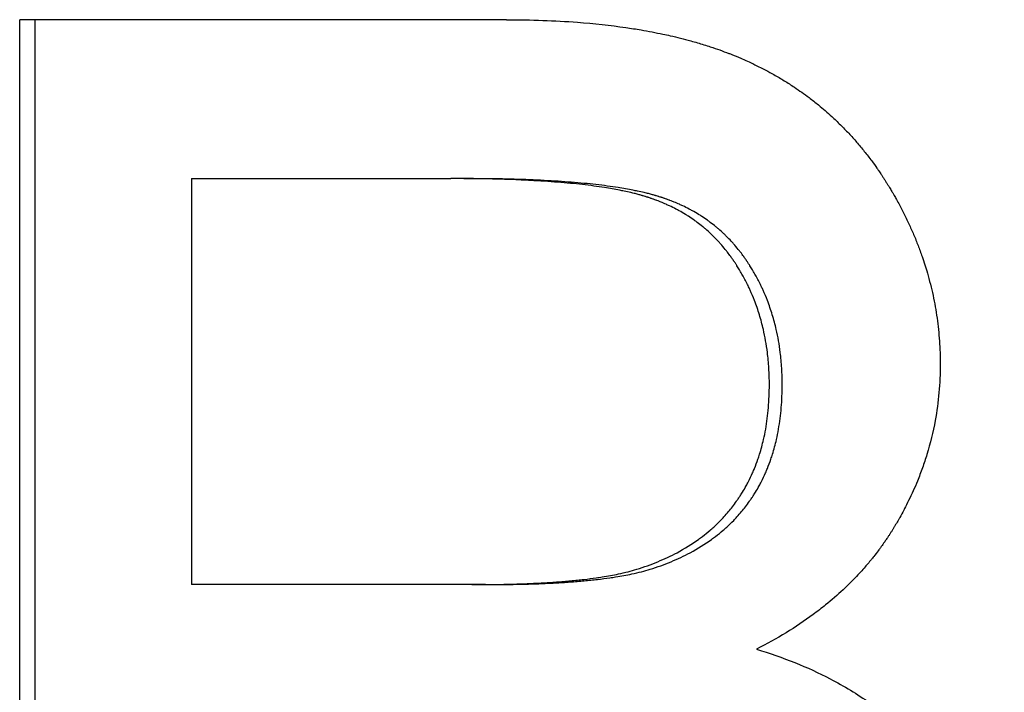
# Paper-space layout 'Layout1' of a CAD drawing. Extents: x -4.38 to 4.37, y -0.26 to 8.4.
# Tile 4 of 14: x -0.77 to -0.59, y 4.44 to 4.56. Entities that reach past the tile are written whole.
import ezdxf

# ---------------------------------------------------------------- set-up
doc = ezdxf.new("R2010")
doc.units = 0
doc.header["$MEASUREMENT"] = 0
doc.layers.get('0').update_dxf_attribs({"linetype": 'CONTINUOUS'})

psp = doc.layouts.get("Layout1")

# ---------------------------------------------------------------- linework, layer by layer
for p, q in [((-0.67971, 4.55888), (-0.76656, 4.55888)), ((-0.76656, 4.31888), (-0.76656, 4.55888)), ((-0.73593, 4.53053), (-0.73593, 4.45809)), ((-0.73593, 4.53053), (-0.68964, 4.53053)), ((-0.68714, 4.53053), (-0.68964, 4.53053)), ((-0.68592, 4.45809), (-0.73593, 4.45809)), ((-0.68343, 4.45809), (-0.68592, 4.45809))]:
    psp.add_line(p, q)
psp.add_open_spline([(-0.76378, 4.31888), (-0.76378, 4.39888), (-0.76378, 4.47888), (-0.76378, 4.55888)], degree=3)
for points, knots in [([(-0.67971, 4.55888), (-0.6775, 4.55888), (-0.67534, 4.55885), (-0.67323, 4.55877), (-0.67112, 4.55869), (-0.66907, 4.55858), (-0.66707, 4.55843), (-0.66406, 4.5582), (-0.66119, 4.55788), (-0.65843, 4.55748), (-0.65751, 4.55735), (-0.6566, 4.55721), (-0.65571, 4.55706), (-0.65437, 4.55683), (-0.65307, 4.55658), (-0.65179, 4.55631), (-0.65136, 4.55621), (-0.65094, 4.55612), (-0.65052, 4.55603), (-0.64926, 4.55574), (-0.64804, 4.55543), (-0.64684, 4.5551), (-0.64604, 4.55489), (-0.64526, 4.55466), (-0.64449, 4.55442), (-0.64411, 4.5543), (-0.64372, 4.55418), (-0.64335, 4.55405), (-0.64278, 4.55387), (-0.64222, 4.55368), (-0.64167, 4.55348), (-0.64112, 4.55328), (-0.64057, 4.55308), (-0.64003, 4.55288), (-0.63986, 4.55281), (-0.63968, 4.55274), (-0.6395, 4.55267), (-0.63897, 4.55246), (-0.63844, 4.55224), (-0.63793, 4.55202), (-0.63784, 4.55198), (-0.63776, 4.55194), (-0.63767, 4.55191), (-0.63724, 4.55172), (-0.63682, 4.55153), (-0.6364, 4.55134), (-0.63632, 4.5513), (-0.63623, 4.55126), (-0.63615, 4.55122), (-0.6359, 4.5511), (-0.63565, 4.55098), (-0.6354, 4.55086), (-0.63524, 4.55078), (-0.63507, 4.5507), (-0.63491, 4.55062), (-0.63458, 4.55046), (-0.63425, 4.5503), (-0.63393, 4.55013), (-0.63377, 4.55004), (-0.63361, 4.54996), (-0.63345, 4.54987), (-0.63296, 4.54962), (-0.63249, 4.54936), (-0.63201, 4.54909), (-0.6317, 4.54891), (-0.63139, 4.54873), (-0.63108, 4.54855), (-0.63046, 4.54819), (-0.62985, 4.54781), (-0.62924, 4.54742), (-0.62894, 4.54723), (-0.62864, 4.54704), (-0.62835, 4.54684), (-0.62746, 4.54624), (-0.62659, 4.54563), (-0.62574, 4.54499), (-0.62518, 4.54456), (-0.62462, 4.54412), (-0.62407, 4.54368), (-0.62325, 4.54301), (-0.62245, 4.54231), (-0.62167, 4.5416), (-0.62141, 4.54136), (-0.62115, 4.54112), (-0.6209, 4.54088), (-0.62039, 4.54039), (-0.61989, 4.53989), (-0.61939, 4.53938), (-0.61915, 4.53913), (-0.6189, 4.53887), (-0.61866, 4.53862), (-0.61818, 4.5381), (-0.6177, 4.53757), (-0.61724, 4.53703), (-0.61701, 4.53676), (-0.61678, 4.53649), (-0.61655, 4.53622), (-0.61609, 4.53567), (-0.61565, 4.53511), (-0.61521, 4.53455), (-0.61499, 4.53426), (-0.61477, 4.53397), (-0.61456, 4.53369), (-0.61424, 4.53325), (-0.61392, 4.53281), (-0.61361, 4.53237), (-0.61351, 4.53222), (-0.6134, 4.53207), (-0.6133, 4.53192), (-0.61315, 4.5317), (-0.61299, 4.53147), (-0.61284, 4.53124), (-0.61279, 4.53117), (-0.61274, 4.53109), (-0.61269, 4.53102), (-0.61259, 4.53086), (-0.61249, 4.53071), (-0.61239, 4.53056), (-0.61234, 4.53048), (-0.61229, 4.5304), (-0.61224, 4.53033), (-0.61215, 4.53017), (-0.61205, 4.53002), (-0.61195, 4.52986), (-0.6119, 4.52978), (-0.61185, 4.52971), (-0.6118, 4.52963), (-0.61171, 4.52947), (-0.61161, 4.52932), (-0.61152, 4.52916), (-0.61147, 4.52908), (-0.61142, 4.529), (-0.61137, 4.52892), (-0.61123, 4.52869), (-0.61109, 4.52845), (-0.61095, 4.52821), (-0.61086, 4.52806), (-0.61077, 4.5279), (-0.61067, 4.52774), (-0.61063, 4.52766), (-0.61058, 4.52758), (-0.61054, 4.5275), (-0.6104, 4.52727), (-0.61027, 4.52703), (-0.61014, 4.52679), (-0.61005, 4.52663), (-0.60996, 4.52647), (-0.60987, 4.52632), (-0.6097, 4.526), (-0.60953, 4.52568), (-0.60936, 4.52536), (-0.60928, 4.5252), (-0.6092, 4.52504), (-0.60911, 4.52488), (-0.60887, 4.52441), (-0.60863, 4.52393), (-0.60839, 4.52345), (-0.60824, 4.52312), (-0.60809, 4.5228), (-0.60794, 4.52248), (-0.60764, 4.52184), (-0.60735, 4.52119), (-0.60707, 4.52055), (-0.60694, 4.52022), (-0.6068, 4.5199), (-0.60667, 4.51958), (-0.60641, 4.51893), (-0.60616, 4.51828), (-0.60592, 4.51762), (-0.6058, 4.5173), (-0.60568, 4.51697), (-0.60557, 4.51664), (-0.60523, 4.51566), (-0.60491, 4.51467), (-0.60462, 4.51368), (-0.60443, 4.51302), (-0.60425, 4.51235), (-0.60409, 4.51169), (-0.60375, 4.51036), (-0.60346, 4.50902), (-0.60322, 4.50767), (-0.6031, 4.507), (-0.603, 4.50632), (-0.6029, 4.50565), (-0.60271, 4.50429), (-0.60257, 4.50293), (-0.60247, 4.50156), (-0.60237, 4.50019), (-0.60233, 4.49881), (-0.60233, 4.49742)], [0, 0, 0, 0, 0.125, 0.125, 0.125, 0.25, 0.25, 0.25, 0.4375, 0.4375, 0.4375, 0.5, 0.5, 0.5, 0.59375, 0.59375, 0.59375, 0.625, 0.625, 0.625, 0.71875, 0.71875, 0.71875, 0.78125, 0.78125, 0.78125, 0.8125, 0.8125, 0.8125, 0.859375, 0.859375, 0.859375, 0.90625, 0.90625, 0.90625, 0.921875, 0.921875, 0.921875, 0.96875, 0.96875, 0.96875, 0.976562, 0.976562, 0.976562, 1.015625, 1.015625, 1.015625, 1.023438, 1.023438, 1.023438, 1.046875, 1.046875, 1.046875, 1.0625, 1.0625, 1.0625, 1.09375, 1.09375, 1.09375, 1.109375, 1.109375, 1.109375, 1.15625, 1.15625, 1.15625, 1.1875, 1.1875, 1.1875, 1.25, 1.25, 1.25, 1.28125, 1.28125, 1.28125, 1.375, 1.375, 1.375, 1.4375, 1.4375, 1.4375, 1.53125, 1.53125, 1.53125, 1.5625, 1.5625, 1.5625, 1.625, 1.625, 1.625, 1.65625, 1.65625, 1.65625, 1.71875, 1.71875, 1.71875, 1.75, 1.75, 1.75, 1.8125, 1.8125, 1.8125, 1.84375, 1.84375, 1.84375, 1.890625, 1.890625, 1.890625, 1.90625, 1.90625, 1.90625, 1.929688, 1.929688, 1.929688, 1.9375, 1.9375, 1.9375, 1.953125, 1.953125, 1.953125, 1.960938, 1.960938, 1.960938, 1.976562, 1.976562, 1.976562, 1.984375, 1.984375, 1.984375, 2, 2, 2, 2.007812, 2.007812, 2.007812, 2.03125, 2.03125, 2.03125, 2.046875, 2.046875, 2.046875, 2.054688, 2.054688, 2.054688, 2.078125, 2.078125, 2.078125, 2.09375, 2.09375, 2.09375, 2.125, 2.125, 2.125, 2.140625, 2.140625, 2.140625, 2.1875, 2.1875, 2.1875, 2.21875, 2.21875, 2.21875, 2.28125, 2.28125, 2.28125, 2.3125, 2.3125, 2.3125, 2.375, 2.375, 2.375, 2.40625, 2.40625, 2.40625, 2.5, 2.5, 2.5, 2.5625, 2.5625, 2.5625, 2.6875, 2.6875, 2.6875, 2.75, 2.75, 2.75, 2.875, 2.875, 2.875, 3, 3, 3, 3]), ([(-0.63281, 4.49376), (-0.63281, 4.49475), (-0.63284, 4.49573), (-0.6329, 4.49669), (-0.63296, 4.49765), (-0.63305, 4.4986), (-0.63316, 4.49953), (-0.63334, 4.50093), (-0.63358, 4.50229), (-0.63388, 4.50362), (-0.63399, 4.50407), (-0.6341, 4.50451), (-0.63421, 4.50494), (-0.63445, 4.50582), (-0.63471, 4.50668), (-0.635, 4.50752), (-0.63515, 4.50794), (-0.6353, 4.50836), (-0.63546, 4.50877), (-0.6357, 4.50939), (-0.63596, 4.51001), (-0.63623, 4.51061), (-0.63633, 4.51081), (-0.63642, 4.51101), (-0.63651, 4.51121), (-0.6368, 4.51181), (-0.6371, 4.5124), (-0.63742, 4.51299), (-0.63747, 4.51308), (-0.63752, 4.51318), (-0.63758, 4.51328), (-0.63774, 4.51357), (-0.6379, 4.51385), (-0.63807, 4.51414), (-0.6381, 4.51419), (-0.63813, 4.51423), (-0.63816, 4.51428), (-0.6383, 4.51452), (-0.63845, 4.51476), (-0.63859, 4.51499), (-0.63862, 4.51504), (-0.63865, 4.51508), (-0.63868, 4.51513), (-0.63877, 4.51527), (-0.63886, 4.51541), (-0.63895, 4.51554), (-0.63901, 4.51564), (-0.63908, 4.51573), (-0.63914, 4.51582), (-0.63917, 4.51586), (-0.6392, 4.51591), (-0.63923, 4.51595), (-0.63932, 4.51609), (-0.63942, 4.51622), (-0.63951, 4.51636), (-0.63957, 4.51644), (-0.63964, 4.51653), (-0.6397, 4.51662), (-0.63989, 4.51688), (-0.64009, 4.51714), (-0.64028, 4.5174), (-0.64042, 4.51757), (-0.64055, 4.51774), (-0.64069, 4.5179), (-0.64096, 4.51824), (-0.64123, 4.51856), (-0.64152, 4.51888), (-0.64166, 4.51904), (-0.6418, 4.5192), (-0.64194, 4.51935), (-0.64223, 4.51966), (-0.64253, 4.51997), (-0.64283, 4.52026), (-0.64298, 4.52041), (-0.64313, 4.52056), (-0.64328, 4.5207), (-0.64359, 4.52099), (-0.6439, 4.52127), (-0.64422, 4.52155), (-0.64438, 4.52168), (-0.64455, 4.52182), (-0.64471, 4.52195), (-0.64503, 4.52222), (-0.64536, 4.52248), (-0.6457, 4.52273), (-0.64587, 4.52285), (-0.64604, 4.52298), (-0.64621, 4.5231), (-0.64656, 4.52334), (-0.64691, 4.52358), (-0.64726, 4.52381), (-0.64744, 4.52393), (-0.64762, 4.52404), (-0.6478, 4.52415), (-0.64816, 4.52437), (-0.64853, 4.52459), (-0.64891, 4.52479), (-0.64909, 4.5249), (-0.64928, 4.525), (-0.64947, 4.5251), (-0.64985, 4.5253), (-0.65024, 4.52549), (-0.65063, 4.52568), (-0.65083, 4.52577), (-0.65103, 4.52586), (-0.65123, 4.52595), (-0.65153, 4.52608), (-0.65183, 4.52621), (-0.65214, 4.52634), (-0.65224, 4.52638), (-0.65234, 4.52642), (-0.65244, 4.52646), (-0.6526, 4.52652), (-0.65275, 4.52658), (-0.65291, 4.52664), (-0.65296, 4.52666), (-0.65301, 4.52668), (-0.65306, 4.5267), (-0.65317, 4.52674), (-0.65327, 4.52678), (-0.65338, 4.52682), (-0.65343, 4.52684), (-0.65348, 4.52686), (-0.65354, 4.52687), (-0.65364, 4.52691), (-0.65375, 4.52695), (-0.65385, 4.52699), (-0.65391, 4.527), (-0.65396, 4.52702), (-0.65401, 4.52704), (-0.65412, 4.52708), (-0.65423, 4.52711), (-0.65433, 4.52715), (-0.65439, 4.52716), (-0.65444, 4.52718), (-0.6545, 4.5272), (-0.6546, 4.52723), (-0.65471, 4.52727), (-0.65482, 4.5273), (-0.65488, 4.52732), (-0.65494, 4.52734), (-0.65499, 4.52736), (-0.6551, 4.52739), (-0.65522, 4.52742), (-0.65533, 4.52746), (-0.65539, 4.52747), (-0.65545, 4.52749), (-0.65551, 4.52751), (-0.65568, 4.52756), (-0.65585, 4.52761), (-0.65603, 4.52766), (-0.65615, 4.52769), (-0.65627, 4.52772), (-0.6564, 4.52775), (-0.65664, 4.52782), (-0.65689, 4.52788), (-0.65714, 4.52794), (-0.65727, 4.52797), (-0.65739, 4.528), (-0.65752, 4.52803), (-0.65791, 4.52812), (-0.65831, 4.52821), (-0.65872, 4.5283), (-0.65899, 4.52835), (-0.65927, 4.52841), (-0.65955, 4.52847), (-0.66039, 4.52863), (-0.66128, 4.52879), (-0.66221, 4.52893), (-0.66283, 4.52903), (-0.66347, 4.52912), (-0.66413, 4.52921), (-0.66545, 4.52939), (-0.66685, 4.52954), (-0.66832, 4.52969), (-0.66905, 4.52976), (-0.66981, 4.52982), (-0.67058, 4.52988), (-0.67213, 4.53001), (-0.67376, 4.53011), (-0.67546, 4.5302), (-0.67631, 4.53024), (-0.67718, 4.53028), (-0.67806, 4.53032), (-0.67984, 4.53039), (-0.68169, 4.53044), (-0.68362, 4.53048), (-0.68555, 4.53051), (-0.68756, 4.53053), (-0.68964, 4.53053)], [0, 0, 0, 0, 0.125, 0.125, 0.125, 0.25, 0.25, 0.25, 0.4375, 0.4375, 0.4375, 0.5, 0.5, 0.5, 0.625, 0.625, 0.625, 0.6875, 0.6875, 0.6875, 0.78125, 0.78125, 0.78125, 0.8125, 0.8125, 0.8125, 0.90625, 0.90625, 0.90625, 0.921875, 0.921875, 0.921875, 0.96875, 0.96875, 0.96875, 0.976562, 0.976562, 0.976562, 1.015625, 1.015625, 1.015625, 1.023438, 1.023438, 1.023438, 1.046875, 1.046875, 1.046875, 1.0625, 1.0625, 1.0625, 1.070312, 1.070312, 1.070312, 1.09375, 1.09375, 1.09375, 1.109375, 1.109375, 1.109375, 1.15625, 1.15625, 1.15625, 1.1875, 1.1875, 1.1875, 1.25, 1.25, 1.25, 1.28125, 1.28125, 1.28125, 1.34375, 1.34375, 1.34375, 1.375, 1.375, 1.375, 1.4375, 1.4375, 1.4375, 1.46875, 1.46875, 1.46875, 1.53125, 1.53125, 1.53125, 1.5625, 1.5625, 1.5625, 1.625, 1.625, 1.625, 1.65625, 1.65625, 1.65625, 1.71875, 1.71875, 1.71875, 1.75, 1.75, 1.75, 1.8125, 1.8125, 1.8125, 1.84375, 1.84375, 1.84375, 1.890625, 1.890625, 1.890625, 1.90625, 1.90625, 1.90625, 1.929688, 1.929688, 1.929688, 1.9375, 1.9375, 1.9375, 1.953125, 1.953125, 1.953125, 1.960938, 1.960938, 1.960938, 1.976562, 1.976562, 1.976562, 1.984375, 1.984375, 1.984375, 2, 2, 2, 2.007812, 2.007812, 2.007812, 2.023438, 2.023438, 2.023438, 2.03125, 2.03125, 2.03125, 2.046875, 2.046875, 2.046875, 2.054688, 2.054688, 2.054688, 2.078125, 2.078125, 2.078125, 2.09375, 2.09375, 2.09375, 2.125, 2.125, 2.125, 2.140625, 2.140625, 2.140625, 2.1875, 2.1875, 2.1875, 2.21875, 2.21875, 2.21875, 2.3125, 2.3125, 2.3125, 2.375, 2.375, 2.375, 2.5, 2.5, 2.5, 2.5625, 2.5625, 2.5625, 2.6875, 2.6875, 2.6875, 2.75, 2.75, 2.75, 2.875, 2.875, 2.875, 3, 3, 3, 3]), ([(-0.63052, 4.49376), (-0.63052, 4.49475), (-0.63054, 4.49573), (-0.6306, 4.49669), (-0.63066, 4.49765), (-0.63075, 4.4986), (-0.63086, 4.49953), (-0.63104, 4.50093), (-0.63128, 4.50229), (-0.63159, 4.50362), (-0.63169, 4.50407), (-0.6318, 4.50451), (-0.63191, 4.50494), (-0.63215, 4.50582), (-0.63241, 4.50668), (-0.6327, 4.50752), (-0.63284, 4.50794), (-0.633, 4.50836), (-0.63316, 4.50877), (-0.6334, 4.50939), (-0.63365, 4.51001), (-0.63393, 4.51061), (-0.63402, 4.51081), (-0.63411, 4.51101), (-0.6342, 4.51121), (-0.63449, 4.51181), (-0.63479, 4.5124), (-0.6351, 4.51299), (-0.63516, 4.51308), (-0.63521, 4.51318), (-0.63526, 4.51328), (-0.63542, 4.51357), (-0.63559, 4.51385), (-0.63576, 4.51414), (-0.63579, 4.51419), (-0.63582, 4.51423), (-0.63584, 4.51428), (-0.63599, 4.51452), (-0.63613, 4.51476), (-0.63628, 4.51499), (-0.63631, 4.51504), (-0.63634, 4.51508), (-0.63637, 4.51513), (-0.63646, 4.51527), (-0.63655, 4.51541), (-0.63664, 4.51554), (-0.6367, 4.51564), (-0.63676, 4.51573), (-0.63682, 4.51582), (-0.63685, 4.51586), (-0.63688, 4.51591), (-0.63691, 4.51595), (-0.637, 4.51609), (-0.6371, 4.51622), (-0.63719, 4.51636), (-0.63725, 4.51644), (-0.63732, 4.51653), (-0.63738, 4.51662), (-0.63757, 4.51688), (-0.63776, 4.51714), (-0.63796, 4.5174), (-0.63809, 4.51757), (-0.63823, 4.51774), (-0.63836, 4.5179), (-0.63863, 4.51824), (-0.63891, 4.51856), (-0.63919, 4.51888), (-0.63933, 4.51904), (-0.63947, 4.5192), (-0.63962, 4.51935), (-0.6399, 4.51966), (-0.6402, 4.51997), (-0.6405, 4.52026), (-0.64065, 4.52041), (-0.6408, 4.52056), (-0.64095, 4.5207), (-0.64126, 4.52099), (-0.64157, 4.52127), (-0.64189, 4.52155), (-0.64205, 4.52168), (-0.64221, 4.52182), (-0.64237, 4.52195), (-0.64269, 4.52222), (-0.64302, 4.52248), (-0.64336, 4.52273), (-0.64353, 4.52285), (-0.6437, 4.52298), (-0.64387, 4.5231), (-0.64421, 4.52334), (-0.64456, 4.52358), (-0.64492, 4.52381), (-0.64509, 4.52393), (-0.64527, 4.52404), (-0.64545, 4.52415), (-0.64581, 4.52437), (-0.64618, 4.52459), (-0.64655, 4.52479), (-0.64674, 4.5249), (-0.64693, 4.525), (-0.64712, 4.5251), (-0.6475, 4.5253), (-0.64788, 4.52549), (-0.64827, 4.52568), (-0.64847, 4.52577), (-0.64867, 4.52586), (-0.64886, 4.52595), (-0.64916, 4.52608), (-0.64946, 4.52621), (-0.64977, 4.52634), (-0.64987, 4.52638), (-0.64997, 4.52642), (-0.65008, 4.52646), (-0.65023, 4.52652), (-0.65038, 4.52658), (-0.65054, 4.52664), (-0.65059, 4.52666), (-0.65064, 4.52668), (-0.65069, 4.5267), (-0.6508, 4.52674), (-0.6509, 4.52678), (-0.65101, 4.52682), (-0.65106, 4.52684), (-0.65111, 4.52686), (-0.65116, 4.52687), (-0.65127, 4.52691), (-0.65138, 4.52695), (-0.65148, 4.52699), (-0.65153, 4.527), (-0.65159, 4.52702), (-0.65164, 4.52704), (-0.65175, 4.52708), (-0.65185, 4.52711), (-0.65196, 4.52715), (-0.65201, 4.52716), (-0.65207, 4.52718), (-0.65212, 4.5272), (-0.65223, 4.52723), (-0.65234, 4.52727), (-0.65245, 4.5273), (-0.6525, 4.52732), (-0.65256, 4.52734), (-0.65262, 4.52736), (-0.65273, 4.52739), (-0.65284, 4.52742), (-0.65295, 4.52746), (-0.65301, 4.52747), (-0.65307, 4.52749), (-0.65313, 4.52751), (-0.6533, 4.52756), (-0.65348, 4.52761), (-0.65365, 4.52766), (-0.65377, 4.52769), (-0.65389, 4.52772), (-0.65401, 4.52775), (-0.65426, 4.52782), (-0.6545, 4.52788), (-0.65476, 4.52794), (-0.65488, 4.52797), (-0.65501, 4.528), (-0.65514, 4.52803), (-0.65552, 4.52812), (-0.65592, 4.52821), (-0.65633, 4.5283), (-0.6566, 4.52835), (-0.65687, 4.52841), (-0.65715, 4.52847), (-0.658, 4.52863), (-0.65888, 4.52879), (-0.65981, 4.52893), (-0.66043, 4.52903), (-0.66107, 4.52912), (-0.66172, 4.52921), (-0.66304, 4.52939), (-0.66443, 4.52954), (-0.66589, 4.52969), (-0.66663, 4.52976), (-0.66738, 4.52982), (-0.66815, 4.52988), (-0.66969, 4.53001), (-0.67131, 4.53011), (-0.67301, 4.5302), (-0.67385, 4.53024), (-0.67472, 4.53028), (-0.6756, 4.53032), (-0.67737, 4.53039), (-0.67922, 4.53044), (-0.68114, 4.53048), (-0.68306, 4.53051), (-0.68506, 4.53053), (-0.68714, 4.53053)], [0, 0, 0, 0, 0.125, 0.125, 0.125, 0.25, 0.25, 0.25, 0.4375, 0.4375, 0.4375, 0.5, 0.5, 0.5, 0.625, 0.625, 0.625, 0.6875, 0.6875, 0.6875, 0.78125, 0.78125, 0.78125, 0.8125, 0.8125, 0.8125, 0.90625, 0.90625, 0.90625, 0.921875, 0.921875, 0.921875, 0.96875, 0.96875, 0.96875, 0.976562, 0.976562, 0.976562, 1.015625, 1.015625, 1.015625, 1.023438, 1.023438, 1.023438, 1.046875, 1.046875, 1.046875, 1.0625, 1.0625, 1.0625, 1.070312, 1.070312, 1.070312, 1.09375, 1.09375, 1.09375, 1.109375, 1.109375, 1.109375, 1.15625, 1.15625, 1.15625, 1.1875, 1.1875, 1.1875, 1.25, 1.25, 1.25, 1.28125, 1.28125, 1.28125, 1.34375, 1.34375, 1.34375, 1.375, 1.375, 1.375, 1.4375, 1.4375, 1.4375, 1.46875, 1.46875, 1.46875, 1.53125, 1.53125, 1.53125, 1.5625, 1.5625, 1.5625, 1.625, 1.625, 1.625, 1.65625, 1.65625, 1.65625, 1.71875, 1.71875, 1.71875, 1.75, 1.75, 1.75, 1.8125, 1.8125, 1.8125, 1.84375, 1.84375, 1.84375, 1.890625, 1.890625, 1.890625, 1.90625, 1.90625, 1.90625, 1.929688, 1.929688, 1.929688, 1.9375, 1.9375, 1.9375, 1.953125, 1.953125, 1.953125, 1.960938, 1.960938, 1.960938, 1.976562, 1.976562, 1.976562, 1.984375, 1.984375, 1.984375, 2, 2, 2, 2.007812, 2.007812, 2.007812, 2.023438, 2.023438, 2.023438, 2.03125, 2.03125, 2.03125, 2.046875, 2.046875, 2.046875, 2.054688, 2.054688, 2.054688, 2.078125, 2.078125, 2.078125, 2.09375, 2.09375, 2.09375, 2.125, 2.125, 2.125, 2.140625, 2.140625, 2.140625, 2.1875, 2.1875, 2.1875, 2.21875, 2.21875, 2.21875, 2.3125, 2.3125, 2.3125, 2.375, 2.375, 2.375, 2.5, 2.5, 2.5, 2.5625, 2.5625, 2.5625, 2.6875, 2.6875, 2.6875, 2.75, 2.75, 2.75, 2.875, 2.875, 2.875, 3, 3, 3, 3]), ([(-0.60233, 4.49742), (-0.60233, 4.49571), (-0.6024, 4.49402), (-0.60255, 4.49235), (-0.6027, 4.49068), (-0.60293, 4.48902), (-0.60323, 4.48738), (-0.6036, 4.48533), (-0.6041, 4.48331), (-0.60471, 4.48131), (-0.60483, 4.48091), (-0.60496, 4.48051), (-0.60509, 4.48012), (-0.60535, 4.47932), (-0.60563, 4.47853), (-0.60594, 4.47775), (-0.60609, 4.47735), (-0.60624, 4.47696), (-0.6064, 4.47657), (-0.60664, 4.47598), (-0.60689, 4.4754), (-0.60715, 4.47482), (-0.60741, 4.47424), (-0.60768, 4.47366), (-0.60797, 4.47308), (-0.6082, 4.4726), (-0.60844, 4.47212), (-0.60869, 4.47165), (-0.60874, 4.47155), (-0.60879, 4.47145), (-0.60884, 4.47136), (-0.60907, 4.47093), (-0.6093, 4.4705), (-0.60954, 4.47008), (-0.60962, 4.46993), (-0.6097, 4.46979), (-0.60978, 4.46965), (-0.60995, 4.46937), (-0.61011, 4.46908), (-0.61028, 4.4688), (-0.61036, 4.46866), (-0.61045, 4.46852), (-0.61053, 4.46838), (-0.61062, 4.46824), (-0.6107, 4.4681), (-0.61079, 4.46796), (-0.61087, 4.46782), (-0.61096, 4.46768), (-0.61105, 4.46754), (-0.61114, 4.4674), (-0.61122, 4.46726), (-0.61131, 4.46712), (-0.61134, 4.46708), (-0.61137, 4.46703), (-0.6114, 4.46698), (-0.61149, 4.46685), (-0.61158, 4.46671), (-0.61167, 4.46657), (-0.61173, 4.46648), (-0.6118, 4.46639), (-0.61186, 4.4663), (-0.61198, 4.46612), (-0.6121, 4.46594), (-0.61223, 4.46575), (-0.61229, 4.46566), (-0.61235, 4.46557), (-0.61242, 4.46548), (-0.61261, 4.46521), (-0.6128, 4.46495), (-0.61299, 4.46468), (-0.61312, 4.4645), (-0.61325, 4.46433), (-0.61339, 4.46415), (-0.61365, 4.4638), (-0.61392, 4.46345), (-0.61419, 4.4631), (-0.61433, 4.46293), (-0.61447, 4.46276), (-0.61461, 4.46258), (-0.61503, 4.46207), (-0.61546, 4.46156), (-0.6159, 4.46106), (-0.61619, 4.46072), (-0.61649, 4.46039), (-0.6168, 4.46006), (-0.6174, 4.45941), (-0.61803, 4.45876), (-0.61868, 4.45813), (-0.619, 4.45781), (-0.61933, 4.4575), (-0.61966, 4.45719), (-0.62066, 4.45625), (-0.6217, 4.45535), (-0.62279, 4.45447), (-0.62352, 4.45388), (-0.62426, 4.45331), (-0.62502, 4.45275), (-0.62655, 4.45162), (-0.62816, 4.45054), (-0.62984, 4.44951), (-0.63152, 4.44849), (-0.63329, 4.4475), (-0.63513, 4.44657)], [0, 0, 0, 0, 0.166667, 0.166667, 0.166667, 0.333333, 0.333333, 0.333333, 0.541667, 0.541667, 0.541667, 0.583333, 0.583333, 0.583333, 0.666667, 0.666667, 0.666667, 0.708333, 0.708333, 0.708333, 0.770833, 0.770833, 0.770833, 0.833333, 0.833333, 0.833333, 0.885417, 0.885417, 0.885417, 0.895833, 0.895833, 0.895833, 0.942708, 0.942708, 0.942708, 0.958333, 0.958333, 0.958333, 0.989583, 0.989583, 0.989583, 1.005208, 1.005208, 1.005208, 1.020833, 1.020833, 1.020833, 1.036458, 1.036458, 1.036458, 1.052083, 1.052083, 1.052083, 1.057292, 1.057292, 1.057292, 1.072917, 1.072917, 1.072917, 1.083333, 1.083333, 1.083333, 1.104167, 1.104167, 1.104167, 1.114583, 1.114583, 1.114583, 1.145833, 1.145833, 1.145833, 1.166667, 1.166667, 1.166667, 1.208333, 1.208333, 1.208333, 1.229167, 1.229167, 1.229167, 1.291667, 1.291667, 1.291667, 1.333333, 1.333333, 1.333333, 1.416667, 1.416667, 1.416667, 1.458333, 1.458333, 1.458333, 1.583333, 1.583333, 1.583333, 1.666667, 1.666667, 1.666667, 1.833333, 1.833333, 1.833333, 2, 2, 2, 2]), ([(-0.65647, 4.46084), (-0.65516, 4.46124), (-0.65391, 4.46169), (-0.65272, 4.46219), (-0.65152, 4.46268), (-0.65038, 4.46321), (-0.64929, 4.46379), (-0.64793, 4.46452), (-0.64665, 4.46531), (-0.64545, 4.46617), (-0.64521, 4.46634), (-0.64498, 4.46651), (-0.64474, 4.46669), (-0.64428, 4.46705), (-0.64383, 4.46741), (-0.64339, 4.46779), (-0.64317, 4.46798), (-0.64296, 4.46817), (-0.64274, 4.46836), (-0.64232, 4.46875), (-0.64191, 4.46914), (-0.64151, 4.46955), (-0.64131, 4.46976), (-0.64111, 4.46996), (-0.64092, 4.47017), (-0.64063, 4.47049), (-0.64035, 4.47081), (-0.64008, 4.47113), (-0.63985, 4.47141), (-0.63963, 4.47168), (-0.63941, 4.47196), (-0.63915, 4.4723), (-0.6389, 4.47264), (-0.63865, 4.47299), (-0.63861, 4.47305), (-0.63857, 4.47311), (-0.63853, 4.47317), (-0.63841, 4.47334), (-0.63829, 4.47352), (-0.63817, 4.4737), (-0.63805, 4.47387), (-0.63794, 4.47405), (-0.63782, 4.47423), (-0.63775, 4.47436), (-0.63767, 4.47448), (-0.6376, 4.4746), (-0.63737, 4.47496), (-0.63716, 4.47533), (-0.63695, 4.47571), (-0.63681, 4.47596), (-0.63668, 4.47622), (-0.63655, 4.47647), (-0.63629, 4.47698), (-0.63604, 4.47751), (-0.6358, 4.47804), (-0.63569, 4.4783), (-0.63557, 4.47857), (-0.63546, 4.47884), (-0.63524, 4.47939), (-0.63503, 4.47994), (-0.63484, 4.4805), (-0.63474, 4.48078), (-0.63465, 4.48106), (-0.63456, 4.48135), (-0.63429, 4.48221), (-0.63405, 4.48309), (-0.63385, 4.48399), (-0.63371, 4.48459), (-0.63358, 4.4852), (-0.63347, 4.48583), (-0.63325, 4.48707), (-0.63309, 4.48835), (-0.63298, 4.48968), (-0.63287, 4.491), (-0.63281, 4.49236), (-0.63281, 4.49376)], [0, 0, 0, 0, 0.166667, 0.166667, 0.166667, 0.333333, 0.333333, 0.333333, 0.541667, 0.541667, 0.541667, 0.583333, 0.583333, 0.583333, 0.666667, 0.666667, 0.666667, 0.708333, 0.708333, 0.708333, 0.791667, 0.791667, 0.791667, 0.833333, 0.833333, 0.833333, 0.895833, 0.895833, 0.895833, 0.947917, 0.947917, 0.947917, 1.010417, 1.010417, 1.010417, 1.020833, 1.020833, 1.020833, 1.052083, 1.052083, 1.052083, 1.083333, 1.083333, 1.083333, 1.104167, 1.104167, 1.104167, 1.166667, 1.166667, 1.166667, 1.208333, 1.208333, 1.208333, 1.291667, 1.291667, 1.291667, 1.333333, 1.333333, 1.333333, 1.416667, 1.416667, 1.416667, 1.458333, 1.458333, 1.458333, 1.583333, 1.583333, 1.583333, 1.666667, 1.666667, 1.666667, 1.833333, 1.833333, 1.833333, 2, 2, 2, 2]), ([(-0.65408, 4.46084), (-0.65279, 4.46124), (-0.65154, 4.46169), (-0.65035, 4.46219), (-0.64916, 4.46268), (-0.64802, 4.46321), (-0.64693, 4.46379), (-0.64558, 4.46452), (-0.6443, 4.46531), (-0.64311, 4.46617), (-0.64287, 4.46634), (-0.64264, 4.46651), (-0.64241, 4.46669), (-0.64194, 4.46705), (-0.64149, 4.46741), (-0.64106, 4.46779), (-0.64084, 4.46798), (-0.64062, 4.46817), (-0.64041, 4.46836), (-0.63999, 4.46875), (-0.63958, 4.46914), (-0.63918, 4.46955), (-0.63898, 4.46976), (-0.63879, 4.46996), (-0.6386, 4.47017), (-0.63831, 4.47049), (-0.63803, 4.47081), (-0.63776, 4.47113), (-0.63753, 4.47141), (-0.63731, 4.47168), (-0.63709, 4.47196), (-0.63683, 4.4723), (-0.63658, 4.47264), (-0.63633, 4.47299), (-0.63629, 4.47305), (-0.63625, 4.47311), (-0.63621, 4.47317), (-0.63609, 4.47334), (-0.63597, 4.47352), (-0.63585, 4.4737), (-0.63574, 4.47387), (-0.63562, 4.47405), (-0.63551, 4.47423), (-0.63543, 4.47436), (-0.63536, 4.47448), (-0.63528, 4.4746), (-0.63506, 4.47496), (-0.63485, 4.47533), (-0.63464, 4.47571), (-0.6345, 4.47596), (-0.63437, 4.47622), (-0.63424, 4.47647), (-0.63398, 4.47698), (-0.63373, 4.47751), (-0.6335, 4.47804), (-0.63338, 4.4783), (-0.63327, 4.47857), (-0.63316, 4.47884), (-0.63294, 4.47939), (-0.63273, 4.47994), (-0.63254, 4.4805), (-0.63244, 4.48078), (-0.63235, 4.48106), (-0.63226, 4.48135), (-0.63199, 4.48221), (-0.63175, 4.48309), (-0.63155, 4.48399), (-0.63141, 4.48459), (-0.63129, 4.4852), (-0.63118, 4.48583), (-0.63096, 4.48707), (-0.63079, 4.48835), (-0.63068, 4.48968), (-0.63057, 4.491), (-0.63052, 4.49236), (-0.63052, 4.49376)], [0, 0, 0, 0, 0.166667, 0.166667, 0.166667, 0.333333, 0.333333, 0.333333, 0.541667, 0.541667, 0.541667, 0.583333, 0.583333, 0.583333, 0.666667, 0.666667, 0.666667, 0.708333, 0.708333, 0.708333, 0.791667, 0.791667, 0.791667, 0.833333, 0.833333, 0.833333, 0.895833, 0.895833, 0.895833, 0.947917, 0.947917, 0.947917, 1.010417, 1.010417, 1.010417, 1.020833, 1.020833, 1.020833, 1.052083, 1.052083, 1.052083, 1.083333, 1.083333, 1.083333, 1.104167, 1.104167, 1.104167, 1.166667, 1.166667, 1.166667, 1.208333, 1.208333, 1.208333, 1.291667, 1.291667, 1.291667, 1.333333, 1.333333, 1.333333, 1.416667, 1.416667, 1.416667, 1.458333, 1.458333, 1.458333, 1.583333, 1.583333, 1.583333, 1.666667, 1.666667, 1.666667, 1.833333, 1.833333, 1.833333, 2, 2, 2, 2]), ([(-0.68592, 4.45809), (-0.68363, 4.45809), (-0.68146, 4.45812), (-0.67939, 4.45817), (-0.67887, 4.45818), (-0.67836, 4.4582), (-0.67786, 4.45821), (-0.67685, 4.45824), (-0.67587, 4.45828), (-0.67492, 4.45833), (-0.67444, 4.45835), (-0.67397, 4.45837), (-0.67351, 4.4584), (-0.67258, 4.45845), (-0.67168, 4.45851), (-0.67081, 4.45857), (-0.67037, 4.4586), (-0.66994, 4.45863), (-0.66952, 4.45867), (-0.66868, 4.45874), (-0.66786, 4.45881), (-0.66707, 4.4589), (-0.66667, 4.45894), (-0.66628, 4.45898), (-0.6659, 4.45903), (-0.66514, 4.45911), (-0.6644, 4.45921), (-0.66369, 4.45931), (-0.66333, 4.45936), (-0.66299, 4.45941), (-0.66264, 4.45947), (-0.66162, 4.45963), (-0.66066, 4.45981), (-0.65975, 4.46), (-0.65855, 4.46025), (-0.65745, 4.46053), (-0.65647, 4.46084)], [0, 0, 0, 0, 0.166667, 0.166667, 0.166667, 0.208333, 0.208333, 0.208333, 0.291667, 0.291667, 0.291667, 0.333333, 0.333333, 0.333333, 0.416667, 0.416667, 0.416667, 0.458333, 0.458333, 0.458333, 0.541667, 0.541667, 0.541667, 0.583333, 0.583333, 0.583333, 0.666667, 0.666667, 0.666667, 0.708333, 0.708333, 0.708333, 0.833333, 0.833333, 0.833333, 1, 1, 1, 1]), ([(-0.68343, 4.45809), (-0.68115, 4.45809), (-0.67899, 4.45812), (-0.67693, 4.45817), (-0.67641, 4.45818), (-0.6759, 4.4582), (-0.6754, 4.45821), (-0.6744, 4.45824), (-0.67342, 4.45828), (-0.67247, 4.45833), (-0.67199, 4.45835), (-0.67153, 4.45837), (-0.67106, 4.4584), (-0.67014, 4.45845), (-0.66925, 4.45851), (-0.66838, 4.45857), (-0.66794, 4.4586), (-0.66751, 4.45863), (-0.66709, 4.45867), (-0.66625, 4.45874), (-0.66544, 4.45881), (-0.66465, 4.4589), (-0.66425, 4.45894), (-0.66387, 4.45898), (-0.66348, 4.45903), (-0.66272, 4.45911), (-0.66199, 4.45921), (-0.66128, 4.45931), (-0.66093, 4.45936), (-0.66058, 4.45941), (-0.66024, 4.45947), (-0.65922, 4.45963), (-0.65826, 4.45981), (-0.65736, 4.46), (-0.65616, 4.46025), (-0.65507, 4.46053), (-0.65408, 4.46084)], [0, 0, 0, 0, 0.166667, 0.166667, 0.166667, 0.208333, 0.208333, 0.208333, 0.291667, 0.291667, 0.291667, 0.333333, 0.333333, 0.333333, 0.416667, 0.416667, 0.416667, 0.458333, 0.458333, 0.458333, 0.541667, 0.541667, 0.541667, 0.583333, 0.583333, 0.583333, 0.666667, 0.666667, 0.666667, 0.708333, 0.708333, 0.708333, 0.833333, 0.833333, 0.833333, 1, 1, 1, 1]), ([(-0.63513, 4.44657), (-0.63275, 4.44586), (-0.63047, 4.44506), (-0.62828, 4.44418), (-0.62609, 4.44331), (-0.62399, 4.44235), (-0.62199, 4.4413), (-0.61948, 4.44), (-0.61711, 4.43857), (-0.61489, 4.437), (-0.61445, 4.43669), (-0.61401, 4.43637), (-0.61358, 4.43605), (-0.61271, 4.4354), (-0.61187, 4.43474), (-0.61105, 4.43405), (-0.61064, 4.4337), (-0.61024, 4.43335), (-0.60984, 4.433), (-0.60924, 4.43247), (-0.60866, 4.43193), (-0.60809, 4.43137), (-0.60751, 4.43082), (-0.60696, 4.43025), (-0.60641, 4.42967), (-0.60587, 4.42909), (-0.60533, 4.4285), (-0.60481, 4.4279), (-0.60464, 4.4277), (-0.60447, 4.4275), (-0.6043, 4.4273), (-0.60404, 4.42699), (-0.60379, 4.42669), (-0.60354, 4.42638), (-0.60346, 4.42627), (-0.60338, 4.42617), (-0.6033, 4.42606), (-0.60293, 4.4256), (-0.60256, 4.42512), (-0.60221, 4.42464), (-0.60209, 4.42448), (-0.60197, 4.42432), (-0.60186, 4.42416), (-0.60162, 4.42383), (-0.60139, 4.42351), (-0.60117, 4.42318), (-0.60094, 4.42286), (-0.60072, 4.42253), (-0.6005, 4.4222), (-0.60036, 4.42198), (-0.60021, 4.42176), (-0.60007, 4.42154), (-0.59979, 4.42109), (-0.59951, 4.42065), (-0.59924, 4.4202), (-0.5991, 4.41997), (-0.59897, 4.41975), (-0.59883, 4.41952), (-0.59857, 4.41907), (-0.59831, 4.41861), (-0.59806, 4.41815), (-0.59794, 4.41792), (-0.59781, 4.41769), (-0.59769, 4.41746), (-0.59732, 4.41676), (-0.59697, 4.41606), (-0.59663, 4.41535), (-0.59641, 4.41488), (-0.59619, 4.4144), (-0.59598, 4.41393), (-0.59555, 4.41297), (-0.59516, 4.412), (-0.59479, 4.41101), (-0.5946, 4.41052), (-0.59442, 4.41002), (-0.59425, 4.40952), (-0.59374, 4.40803), (-0.59328, 4.4065), (-0.59288, 4.40494), (-0.59262, 4.40391), (-0.59238, 4.40286), (-0.59217, 4.40179), (-0.59174, 4.39966), (-0.59143, 4.39748), (-0.59121, 4.39525), (-0.591, 4.39302), (-0.5909, 4.39073), (-0.5909, 4.3884)], [0, 0, 0, 0, 0.166667, 0.166667, 0.166667, 0.333333, 0.333333, 0.333333, 0.541667, 0.541667, 0.541667, 0.583333, 0.583333, 0.583333, 0.666667, 0.666667, 0.666667, 0.708333, 0.708333, 0.708333, 0.770833, 0.770833, 0.770833, 0.833333, 0.833333, 0.833333, 0.895833, 0.895833, 0.895833, 0.916667, 0.916667, 0.916667, 0.947917, 0.947917, 0.947917, 0.958333, 0.958333, 0.958333, 1.005208, 1.005208, 1.005208, 1.020833, 1.020833, 1.020833, 1.052083, 1.052083, 1.052083, 1.083333, 1.083333, 1.083333, 1.104167, 1.104167, 1.104167, 1.145833, 1.145833, 1.145833, 1.166667, 1.166667, 1.166667, 1.208333, 1.208333, 1.208333, 1.229167, 1.229167, 1.229167, 1.291667, 1.291667, 1.291667, 1.333333, 1.333333, 1.333333, 1.416667, 1.416667, 1.416667, 1.458333, 1.458333, 1.458333, 1.583333, 1.583333, 1.583333, 1.666667, 1.666667, 1.666667, 1.833333, 1.833333, 1.833333, 2, 2, 2, 2])]:
    psp.add_open_spline(points, degree=3, knots=knots)

doc.saveas('drawing.dxf')
